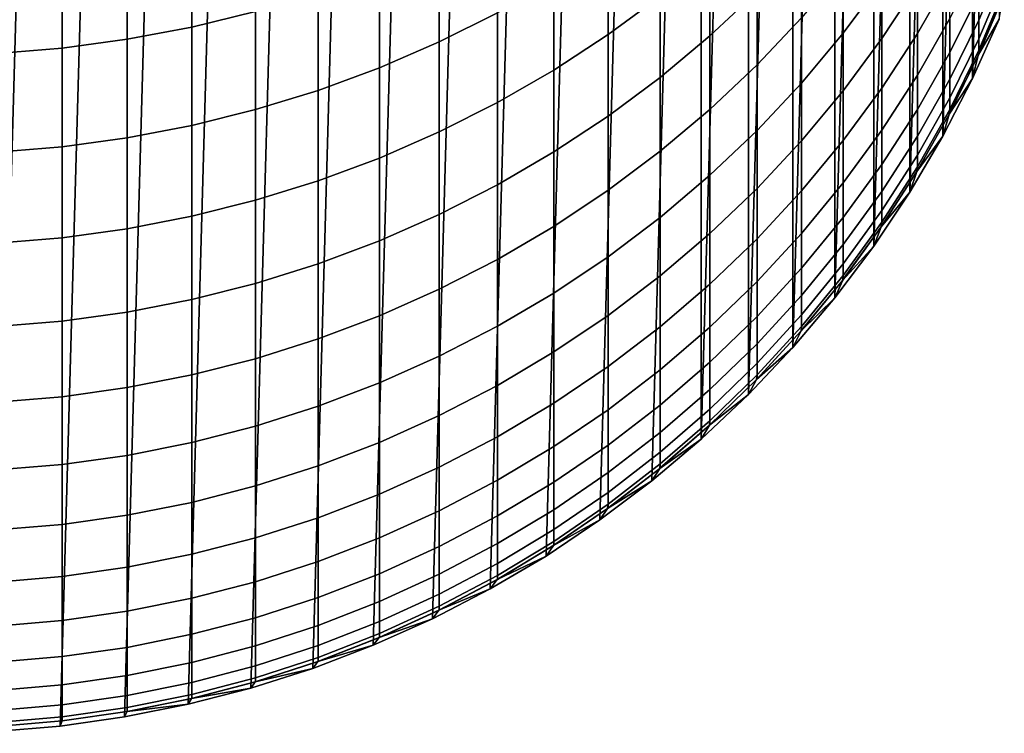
# Model space of a CAD drawing. Header units: metres. Extents: x -28 to 70, y -212 to 28.
# Tile 8 of 239: x 0.92 to 11.14, y -212 to -204.6. Entities that reach past the tile are written whole.
import ezdxf

# ---------------------------------------------------------------- set-up
doc = ezdxf.new("R2010")
doc.units = ezdxf.units.M
doc.layers.add('solid_10_261_102_XXX', color=7, linetype='CONTINUOUS')

msp = doc.modelspace()

# ---------------------------------------------------------------- linework, layer by layer
at = {"layer": 'solid_10_261_102_XXX'}
for points in [[(1.343642, -188.075455, 254.300003), (0.672781, -211.981125, 254.300003), (0, -212, 254.300003), (0.672781, -188.018875, 254.300003)], [(2.009954, -188.169525, 254.300003), (1.343642, -211.924545, 254.300003), (0.672781, -211.981125, 254.300003), (1.343642, -188.075455, 254.300003)], [(2.67028, -188.300873, 254.300003), (2.009954, -211.830475, 254.300003), (1.343642, -211.924545, 254.300003), (2.009954, -188.169525, 254.300003)], [(3.321981, -188.468979, 254.300003), (2.67028, -211.699127, 254.300003), (2.009954, -211.830475, 254.300003), (2.67028, -188.300873, 254.300003)], [(3.963356, -188.673401, 254.300003), (3.321981, -211.531021, 254.300003), (2.67028, -211.699127, 254.300003), (3.321981, -188.468979, 254.300003)], [(4.592202, -188.913437, 254.300003), (3.963356, -211.326599, 254.300003), (3.321981, -211.531021, 254.300003), (3.963356, -188.673401, 254.300003)], [(5.206594, -189.18837, 254.300003), (4.592202, -211.086563, 254.300003), (3.963356, -211.326599, 254.300003), (4.592202, -188.913437, 254.300003)], [(5.804667, -189.497345, 254.300003), (5.206594, -210.81163, 254.300003), (4.592202, -211.086563, 254.300003), (5.206594, -189.18837, 254.300003)], [(6.38436, -189.839294, 254.300003), (5.804667, -210.502655, 254.300003), (5.206594, -210.81163, 254.300003), (5.804667, -189.497345, 254.300003)], [(6.944153, -190.213348, 254.300003), (6.38436, -210.160706, 254.300003), (5.804667, -210.502655, 254.300003), (6.38436, -189.839294, 254.300003)], [(7.481825, -190.617981, 254.300003), (6.944153, -209.786652, 254.300003), (6.38436, -210.160706, 254.300003), (6.944153, -190.213348, 254.300003)], [(7.996207, -191.052338, 254.300003), (7.481825, -209.382019, 254.300003), (6.944153, -209.786652, 254.300003), (7.481825, -190.617981, 254.300003)], [(7.996207, -191.052338, 254.300003), (7.996207, -208.947662, 254.300003), (7.481825, -209.382019, 254.300003)], [(7.996207, -191.052338, 254.300003), (8.485281, -191.514725, 254.300003), (7.996207, -208.947662, 254.300003)], [(8.485281, -191.514725, 254.300003), (8.485281, -208.485275, 254.300003), (7.996207, -208.947662, 254.300003)], [(8.485281, -191.514725, 254.300003), (8.947662, -192.003799, 254.300003), (8.485281, -208.485275, 254.300003)], [(8.947662, -192.003799, 254.300003), (8.947662, -207.996201, 254.300003), (8.485281, -208.485275, 254.300003)], [(8.947662, -192.003799, 254.300003), (9.382021, -192.518173, 254.300003), (8.947662, -207.996201, 254.300003)], [(9.382021, -192.518173, 254.300003), (9.382021, -207.481827, 254.300003), (8.947662, -207.996201, 254.300003)], [(9.382021, -192.518173, 254.300003), (9.786657, -193.055847, 254.300003), (9.382021, -207.481827, 254.300003)], [(9.786657, -193.055847, 254.300003), (9.786657, -206.944153, 254.300003), (9.382021, -207.481827, 254.300003)], [(9.786657, -193.055847, 254.300003), (10.160706, -193.615646, 254.300003), (9.786657, -206.944153, 254.300003)], [(10.160706, -193.615646, 254.300003), (10.160706, -206.384354, 254.300003), (9.786657, -206.944153, 254.300003)], [(10.160706, -193.615646, 254.300003), (10.502658, -194.195328, 254.300003), (10.160706, -206.384354, 254.300003)], [(10.502658, -194.195328, 254.300003), (10.502658, -205.804672, 254.300003), (10.160706, -206.384354, 254.300003)], [(10.502658, -194.195328, 254.300003), (10.811626, -194.793411, 254.300003), (10.502658, -205.804672, 254.300003)], [(10.811626, -194.793411, 254.300003), (10.811626, -205.206589, 254.300003), (10.502658, -205.804672, 254.300003)], [(10.811626, -194.793411, 254.300003), (11.086555, -195.407791, 254.300003), (10.811626, -205.206589, 254.300003)], [(11.086555, -195.407791, 254.300003), (11.086555, -204.592209, 254.300003), (10.811626, -205.206589, 254.300003)], [(2.708631, -203.573212, 355.963562), (2.708631, -204.672592, 353.118927), (3.369324, -204.509628, 353.058502), (3.369324, -203.411957, 355.898682)], [(7.029555, -203.823822, 349.609344), (7.029555, -204.749542, 346.760254), (7.57031, -204.350754, 346.636658), (7.57031, -203.428558, 349.474915)], [(5.27688, -203.812653, 352.800018), (5.27688, -204.825531, 349.950012), (5.880963, -204.523453, 349.84729), (5.880963, -203.513489, 352.689056)], [(8.086323, -203.923096, 346.50415), (8.086323, -204.763977, 343.653503), (8.575907, -204.305161, 343.524933), (8.575907, -203.467972, 346.363098)], [(9.469481, -204.062668, 340.413544), (9.469481, -204.737137, 337.561371), (9.870549, -204.197235, 337.441437), (9.870549, -203.526245, 340.278931)], [(2.039085, -203.699173, 356.014221), (2.039085, -204.799896, 353.166138), (2.708631, -204.672592, 353.118927), (2.708631, -203.573212, 355.963562)], [(9.870549, -204.197235, 337.441437), (9.870549, -204.790466, 334.5867), (10.239358, -204.225876, 334.477386), (10.239358, -203.635849, 337.316772)], [(10.239358, -204.225876, 334.477386), (10.239358, -204.738129, 331.622955), (10.574701, -204.150894, 331.525818), (10.574701, -203.641525, 334.364258)], [(1.362875, -203.789429, 356.050537), (1.362875, -204.891098, 353.199951), (2.039085, -204.799896, 353.166138), (2.039085, -203.699173, 356.014221)], [(10.875484, -204.326431, 325.745636), (10.875484, -204.600143, 322.891693), (11.14072, -203.972672, 322.840179), (11.14072, -203.700607, 325.676971)], [(0.682211, -203.843674, 356.072357), (0.682211, -204.945938, 353.220306), (1.362875, -204.891098, 353.199951), (1.362875, -203.789429, 356.050537)], [(4.65555, -204.078964, 352.898773), (4.65555, -205.094437, 350.041473), (5.27688, -204.825531, 349.950012), (5.27688, -203.812653, 352.800018)], [(6.465825, -204.189194, 349.733612), (6.465825, -205.118179, 346.874481), (7.029555, -204.749542, 346.760254), (7.029555, -203.823822, 349.609344)], [(8.575907, -204.305161, 343.524933), (8.575907, -205.064514, 340.664948), (9.037462, -204.575989, 340.542358), (9.037462, -203.82016, 343.389038)], [(7.57031, -204.350754, 346.636658), (7.57031, -205.195084, 343.774292), (8.086323, -204.763977, 343.653503), (8.086323, -203.923096, 346.50415)], [(9.037462, -204.575989, 340.542358), (9.037462, -205.253769, 337.676086), (9.469481, -204.737137, 337.561371), (9.469481, -204.062668, 340.413544)], [(10.574701, -204.582565, 328.67453), (10.574701, -204.936172, 325.812531), (10.875484, -204.326431, 325.745636), (10.875484, -203.974884, 328.591003)], [(10.875484, -204.600143, 322.891693), (10.875484, -204.795807, 320.031372), (11.14072, -204.16716, 319.996979), (11.14072, -203.972672, 322.840179)], [(4.019004, -204.311539, 352.985016), (4.019004, -205.3293, 350.121338), (4.65555, -205.094437, 350.041473), (4.65555, -204.078964, 352.898773)], [(10.239358, -204.738129, 331.622955), (10.239358, -205.172226, 328.755585), (10.574701, -204.582565, 328.67453), (10.574701, -204.150894, 331.525818)], [(5.880963, -204.523453, 349.84729), (5.880963, -205.455429, 346.978973), (6.465825, -205.118179, 346.874481), (6.465825, -204.189194, 349.733612)], [(9.469481, -204.737137, 337.561371), (9.469481, -205.333435, 334.691803), (9.870549, -204.790466, 334.5867), (9.870549, -204.197235, 337.441437)], [(9.870549, -204.790466, 334.5867), (9.870549, -205.305481, 331.716797), (10.239358, -204.738129, 331.622955), (10.239358, -204.225876, 334.477386)], [(10.875484, -204.795807, 320.031372), (10.875484, -204.913254, 317.166748), (11.14072, -204.283905, 317.149567), (11.14072, -204.16716, 319.996979)], [(3.369324, -204.509628, 353.058502), (3.369324, -205.529327, 350.189362), (4.019004, -205.3293, 350.121338), (4.019004, -204.311539, 352.985016)], [(7.029555, -204.749542, 346.760254), (7.029555, -205.597107, 343.886932), (7.57031, -205.195084, 343.774292), (7.57031, -204.350754, 346.636658)], [(8.086323, -204.763977, 343.653503), (8.086323, -205.526672, 340.780914), (8.575907, -205.064514, 340.664948), (8.575907, -204.305161, 343.524933)], [(10.574701, -204.936172, 325.812531), (10.574701, -205.211487, 322.941925), (10.875484, -204.600143, 322.891693), (10.875484, -204.326431, 325.745636)], [(10.870113, -204.964188, 304.299988), (11.135792, -204.33551, 304.299988), (10.875484, -204.952408, 314.299988), (10.870102, -204.964203, 314.299988)], [(11.086555, -204.592209, 304.299988), (11.135792, -204.33551, 304.299988), (10.870113, -204.964188, 304.299988)], [(10.875484, -204.913254, 317.166748), (10.875484, -204.952408, 314.299988), (11.135776, -204.335556, 314.299988), (11.14072, -204.283905, 317.149567)], [(11.135792, -204.33551, 304.299988), (11.135776, -204.335556, 314.299988), (10.875484, -204.952408, 314.299988)], [(2.708631, -204.672592, 353.118927), (2.708631, -205.693878, 350.245331), (3.369324, -205.529327, 350.189362), (3.369324, -204.509628, 353.058502)], [(5.27688, -204.825531, 349.950012), (5.27688, -205.760193, 347.073425), (5.880963, -205.455429, 346.978973), (5.880963, -204.523453, 349.84729)], [(2.039085, -204.799896, 353.166138), (2.039085, -205.822403, 350.289032), (2.708631, -205.693878, 350.245331), (2.708631, -204.672592, 353.118927)], [(8.575907, -205.064514, 340.664948), (8.575907, -205.745468, 337.785309), (9.037462, -205.253769, 337.676086), (9.037462, -204.575989, 340.542358)], [(10.239358, -205.172226, 328.755585), (10.239358, -205.527832, 325.877441), (10.574701, -204.936172, 325.812531), (10.574701, -204.582565, 328.67453)], [(10.574701, -205.211487, 322.941925), (10.574701, -205.408279, 320.06488), (10.875484, -204.795807, 320.031372), (10.875484, -204.600143, 322.891693)], [(11.086555, -204.592209, 304.299988), (10.811626, -205.206589, 304.299988), (10.811626, -205.206589, 254.300003), (11.086555, -204.592209, 254.300003)], [(10.811626, -205.206589, 304.299988), (11.086555, -204.592209, 304.299988), (10.870113, -204.964188, 304.299988)], [(6.465825, -205.118179, 346.874481), (6.465825, -205.968719, 343.991028), (7.029555, -205.597107, 343.886932), (7.029555, -204.749542, 346.760254)], [(7.57031, -205.195084, 343.774292), (7.57031, -205.960922, 340.889893), (8.086323, -205.526672, 340.780914), (8.086323, -204.763977, 343.653503)], [(9.037462, -205.253769, 337.676086), (9.037462, -205.853012, 334.792389), (9.469481, -205.333435, 334.691803), (9.469481, -204.737137, 337.561371)], [(9.870549, -205.305481, 331.716797), (9.870549, -205.741928, 328.833893), (10.239358, -205.172226, 328.755585), (10.239358, -204.738129, 331.622955)], [(1.362875, -204.891098, 353.199951), (1.362875, -205.914505, 350.320374), (2.039085, -205.822403, 350.289032), (2.039085, -204.799896, 353.166138)], [(4.65555, -205.094437, 350.041473), (4.65555, -206.031494, 347.157501), (5.27688, -205.760193, 347.073425), (5.27688, -204.825531, 349.950012)], [(9.469481, -205.333435, 334.691803), (9.469481, -205.851135, 331.807037), (9.870549, -205.305481, 331.716797), (9.870549, -204.790466, 334.5867)], [(10.574701, -205.408279, 320.06488), (10.574701, -205.526413, 317.183502), (10.875484, -204.913254, 317.166748), (10.875484, -204.795807, 320.031372)], [(0.682211, -204.945938, 353.220306), (0.682211, -205.969879, 350.339203), (1.362875, -205.914505, 350.320374), (1.362875, -204.891098, 353.199951)], [(10.239358, -205.527832, 325.877441), (10.239358, -205.804688, 322.990631), (10.574701, -205.211487, 322.941925), (10.574701, -204.936172, 325.812531)], [(10.568969, -205.576691, 304.299988), (10.870113, -204.964188, 304.299988), (10.574701, -205.565811, 314.299988), (10.568974, -205.576675, 314.299988)], [(10.811626, -205.206589, 304.299988), (10.870113, -204.964188, 304.299988), (10.568969, -205.576691, 304.299988)], [(10.574701, -205.526413, 317.183502), (10.574701, -205.565811, 314.299988), (10.870102, -204.964203, 314.299988), (10.875484, -204.913254, 317.166748)], [(10.870113, -204.964188, 304.299988), (10.870102, -204.964203, 314.299988), (10.574701, -205.565811, 314.299988)], [(10.870102, -204.964203, 314.299988), (10.875484, -204.952408, 314.299988), (10.875484, -204.913254, 317.166748)], [(8.086323, -205.526672, 340.780914), (8.086323, -206.210617, 337.888611), (8.575907, -205.745468, 337.785309), (8.575907, -205.064514, 340.664948)], [(4.019004, -205.3293, 350.121338), (4.019004, -206.268448, 347.230927), (4.65555, -206.031494, 347.157501), (4.65555, -205.094437, 350.041473)], [(5.880963, -205.455429, 346.978973), (5.880963, -206.308701, 344.086304), (6.465825, -205.968719, 343.991028), (6.465825, -205.118179, 346.874481)], [(9.870549, -205.741928, 328.833893), (9.870549, -206.099472, 325.940155), (10.239358, -205.527832, 325.877441), (10.239358, -205.172226, 328.755585)], [(7.029555, -205.597107, 343.886932), (7.029555, -206.365875, 340.991516), (7.57031, -205.960922, 340.889893), (7.57031, -205.195084, 343.774292)], [(8.575907, -205.745468, 337.785309), (8.575907, -206.347504, 334.888123), (9.037462, -205.853012, 334.792389), (9.037462, -205.253769, 337.676086)], [(10.239358, -205.804688, 322.990631), (10.239358, -206.002594, 320.097382), (10.574701, -205.408279, 320.06488), (10.574701, -205.211487, 322.941925)], [(10.811626, -205.206589, 304.299988), (10.502658, -205.804672, 304.299988), (10.502658, -205.804672, 254.300003), (10.811626, -205.206589, 254.300003)], [(10.502658, -205.804672, 304.299988), (10.811626, -205.206589, 304.299988), (10.568969, -205.576691, 304.299988)], [(3.369324, -205.529327, 350.189362), (3.369324, -206.470261, 347.293457), (4.019004, -206.268448, 347.230927), (4.019004, -205.3293, 350.121338)], [(9.037462, -205.853012, 334.792389), (9.037462, -206.37326, 331.893402), (9.469481, -205.851135, 331.807037), (9.469481, -205.333435, 334.691803)], [(9.469481, -205.851135, 331.807037), (9.469481, -206.289841, 328.90921), (9.870549, -205.741928, 328.833893), (9.870549, -205.305481, 331.716797)], [(5.27688, -205.760193, 347.073425), (5.27688, -206.615936, 344.172394), (5.880963, -206.308701, 344.086304), (5.880963, -205.455429, 346.978973)], [(10.239358, -206.002594, 320.097382), (10.239358, -206.121399, 317.199768), (10.574701, -205.526413, 317.183502), (10.574701, -205.408279, 320.06488)], [(2.708631, -205.693878, 350.245331), (2.708631, -206.636276, 347.34491), (3.369324, -206.470261, 347.293457), (3.369324, -205.529327, 350.189362)], [(7.57031, -205.960922, 340.889893), (7.57031, -206.64769, 337.985687), (8.086323, -206.210617, 337.888611), (8.086323, -205.526672, 340.780914)], [(9.870549, -206.099472, 325.940155), (9.870549, -206.377823, 323.03772), (10.239358, -205.804688, 322.990631), (10.239358, -205.527832, 325.877441)], [(10.233386, -206.170914, 304.299988), (10.568969, -205.576691, 304.299988), (10.239358, -206.161011, 314.299988), (10.233371, -206.170944, 314.299988)], [(10.502658, -205.804672, 304.299988), (10.568969, -205.576691, 304.299988), (10.233386, -206.170914, 304.299988)], [(10.239358, -206.121399, 317.199768), (10.239358, -206.161011, 314.299988), (10.568974, -205.576675, 314.299988), (10.574701, -205.526413, 317.183502)], [(10.568969, -205.576691, 304.299988), (10.568974, -205.576675, 314.299988), (10.239358, -206.161011, 314.299988)], [(10.568974, -205.576675, 314.299988), (10.574701, -205.565811, 314.299988), (10.574701, -205.526413, 317.183502)], [(2.039085, -205.822403, 350.289032), (2.039085, -206.765961, 347.385101), (2.708631, -206.636276, 347.34491), (2.708631, -205.693878, 350.245331)], [(6.465825, -205.968719, 343.991028), (6.465825, -206.740189, 341.085449), (7.029555, -206.365875, 340.991516), (7.029555, -205.597107, 343.886932)], [(4.65555, -206.031494, 347.157501), (4.65555, -206.889435, 344.249023), (5.27688, -206.615936, 344.172394), (5.27688, -205.760193, 347.073425)], [(8.086323, -206.210617, 337.888611), (8.086323, -206.815308, 334.978699), (8.575907, -206.347504, 334.888123), (8.575907, -205.745468, 337.785309)], [(9.469481, -206.289841, 328.90921), (9.469481, -206.649216, 326.000458), (9.870549, -206.099472, 325.940155), (9.870549, -205.741928, 328.833893)], [(1.362875, -205.914505, 350.320374), (1.362875, -206.858887, 347.41391), (2.039085, -206.765961, 347.385101), (2.039085, -205.822403, 350.289032)], [(8.575907, -206.347504, 334.888123), (8.575907, -206.870193, 331.975586), (9.037462, -206.37326, 331.893402), (9.037462, -205.853012, 334.792389)], [(9.037462, -206.37326, 331.893402), (9.037462, -206.814133, 328.981262), (9.469481, -206.289841, 328.90921), (9.469481, -205.851135, 331.807037)], [(9.870549, -206.377823, 323.03772), (9.870549, -206.576813, 320.128784), (10.239358, -206.002594, 320.097382), (10.239358, -205.804688, 322.990631)], [(10.502658, -205.804672, 304.299988), (10.160706, -206.384354, 304.299988), (10.160706, -206.384354, 254.300003), (10.502658, -205.804672, 254.300003)], [(10.160706, -206.384354, 304.299988), (10.502658, -205.804672, 304.299988), (10.233386, -206.170914, 304.299988)], [(0.682211, -205.969879, 350.339203), (0.682211, -206.914749, 347.431213), (1.362875, -206.858887, 347.41391), (1.362875, -205.914505, 350.320374)], [(5.880963, -206.308701, 344.086304), (5.880963, -207.082642, 341.171387), (6.465825, -206.740189, 341.085449), (6.465825, -205.968719, 343.991028)], [(7.029555, -206.365875, 340.991516), (7.029555, -207.055252, 338.076202), (7.57031, -206.64769, 337.985687), (7.57031, -205.960922, 340.889893)], [(9.870549, -206.576813, 320.128784), (9.870549, -206.696259, 317.215485), (10.239358, -206.121399, 317.199768), (10.239358, -206.002594, 320.097382)], [(4.019004, -206.268448, 347.230927), (4.019004, -207.128296, 344.315948), (4.65555, -206.889435, 344.249023), (4.65555, -206.031494, 347.157501)], [(9.469481, -206.649216, 326.000458), (9.469481, -206.929031, 323.083008), (9.870549, -206.377823, 323.03772), (9.870549, -206.099472, 325.940155)], [(9.864388, -206.745102, 304.299988), (10.233386, -206.170914, 304.299988), (9.870549, -206.736084, 314.299988), (9.864389, -206.745102, 314.299988)], [(10.160706, -206.384354, 304.299988), (10.233386, -206.170914, 304.299988), (9.864388, -206.745102, 304.299988)], [(9.870549, -206.696259, 317.215485), (9.870549, -206.736084, 314.299988), (10.233371, -206.170944, 314.299988), (10.239358, -206.121399, 317.199768)], [(10.233386, -206.170914, 304.299988), (10.233371, -206.170944, 314.299988), (9.870549, -206.736084, 314.299988)], [(10.233371, -206.170944, 314.299988), (10.239358, -206.161011, 314.299988), (10.239358, -206.121399, 317.199768)], [(3.369324, -206.470261, 347.293457), (3.369324, -207.331741, 344.372955), (4.019004, -207.128296, 344.315948), (4.019004, -206.268448, 347.230927)], [(5.27688, -206.615936, 344.172394), (5.27688, -207.39212, 341.249054), (5.880963, -207.082642, 341.171387), (5.880963, -206.308701, 344.086304)], [(7.57031, -206.64769, 337.985687), (7.57031, -207.254868, 335.063782), (8.086323, -206.815308, 334.978699), (8.086323, -206.210617, 337.888611)], [(9.037462, -206.814133, 328.981262), (9.037462, -207.175293, 326.058167), (9.469481, -206.649216, 326.000458), (9.469481, -206.289841, 328.90921)], [(6.465825, -206.740189, 341.085449), (6.465825, -207.431992, 338.159882), (7.029555, -207.055252, 338.076202), (7.029555, -206.365875, 340.991516)], [(8.086323, -206.815308, 334.978699), (8.086323, -207.340286, 332.053345), (8.575907, -206.870193, 331.975586), (8.575907, -206.347504, 334.888123)], [(8.575907, -206.870193, 331.975586), (8.575907, -207.313126, 329.049835), (9.037462, -206.814133, 328.981262), (9.037462, -206.37326, 331.893402)], [(9.469481, -206.929031, 323.083008), (9.469481, -207.129028, 320.158966), (9.870549, -206.576813, 320.128784), (9.870549, -206.377823, 323.03772)], [(10.160706, -206.384354, 304.299988), (9.786657, -206.944153, 304.299988), (9.786657, -206.944153, 254.300003), (10.160706, -206.384354, 254.300003)], [(9.786657, -206.944153, 304.299988), (10.160706, -206.384354, 304.299988), (9.864388, -206.745102, 304.299988)], [(2.708631, -206.636276, 347.34491), (2.708631, -207.4991, 344.41983), (3.369324, -207.331741, 344.372955), (3.369324, -206.470261, 347.293457)], [(4.65555, -206.889435, 344.249023), (4.65555, -207.667603, 341.318176), (5.27688, -207.39212, 341.249054), (5.27688, -206.615936, 344.172394)], [(9.469481, -207.129028, 320.158966), (9.469481, -207.2491, 317.230591), (9.870549, -206.696259, 317.215485), (9.870549, -206.576813, 320.128784)], [(2.039085, -206.765961, 347.385101), (2.039085, -207.629837, 344.456451), (2.708631, -207.4991, 344.41983), (2.708631, -206.636276, 347.34491)], [(7.029555, -207.055252, 338.076202), (7.029555, -207.664749, 335.143127), (7.57031, -207.254868, 335.063782), (7.57031, -206.64769, 337.985687)], [(9.037462, -207.175293, 326.058167), (9.037462, -207.456482, 323.126312), (9.469481, -206.929031, 323.083008), (9.469481, -206.649216, 326.000458)], [(9.469481, -207.2491, 317.230591), (9.469481, -207.289139, 314.299988), (9.864389, -206.745102, 314.299988), (9.870549, -206.696259, 317.215485)], [(9.864389, -206.745102, 314.299988), (9.870549, -206.736084, 314.299988), (9.870549, -206.696259, 317.215485)], [(1.362875, -206.858887, 347.41391), (1.362875, -207.723511, 344.482727), (2.039085, -207.629837, 344.456451), (2.039085, -206.765961, 347.385101)], [(5.880963, -207.082642, 341.171387), (5.880963, -207.776672, 338.23642), (6.465825, -207.431992, 338.159882), (6.465825, -206.740189, 341.085449)], [(7.57031, -207.254868, 335.063782), (7.57031, -207.781998, 332.126404), (8.086323, -207.340286, 332.053345), (8.086323, -206.815308, 334.978699)], [(8.575907, -207.313126, 329.049835), (8.575907, -207.675964, 326.113098), (9.037462, -207.175293, 326.058167), (9.037462, -206.814133, 328.981262)], [(9.46323, -207.297241, 304.299988), (9.864388, -206.745102, 304.299988), (9.469481, -207.289139, 314.299988), (9.463232, -207.297241, 314.299988)], [(9.786657, -206.944153, 304.299988), (9.864388, -206.745102, 304.299988), (9.46323, -207.297241, 304.299988)], [(9.864388, -206.745102, 304.299988), (9.864389, -206.745102, 314.299988), (9.469481, -207.289139, 314.299988)], [(0.682211, -206.914749, 347.431213), (0.682211, -207.779831, 344.498505), (1.362875, -207.723511, 344.482727), (1.362875, -206.858887, 347.41391)], [(4.019004, -207.128296, 344.315948), (4.019004, -207.908203, 341.37854), (4.65555, -207.667603, 341.318176), (4.65555, -206.889435, 344.249023)], [(8.086323, -207.340286, 332.053345), (8.086323, -207.785156, 329.114716), (8.575907, -207.313126, 329.049835), (8.575907, -206.870193, 331.975586)], [(9.037462, -207.456482, 323.126312), (9.037462, -207.657471, 320.187866), (9.469481, -207.129028, 320.158966), (9.469481, -206.929031, 323.083008)], [(9.786657, -206.944153, 304.299988), (9.382021, -207.481827, 304.299988), (9.382021, -207.481827, 254.300003), (9.786657, -206.944153, 254.300003)], [(9.382021, -207.481827, 304.299988), (9.786657, -206.944153, 304.299988), (9.46323, -207.297241, 304.299988)], [(3.369324, -207.331741, 344.372955), (3.369324, -208.113129, 341.429993), (4.019004, -207.908203, 341.37854), (4.019004, -207.128296, 344.315948)], [(5.27688, -207.39212, 341.249054), (5.27688, -208.08815, 338.305603), (5.880963, -207.776672, 338.23642), (5.880963, -207.082642, 341.171387)], [(6.465825, -207.431992, 338.159882), (6.465825, -208.04364, 335.216492), (7.029555, -207.664749, 335.143127), (7.029555, -207.055252, 338.076202)], [(9.037462, -207.657471, 320.187866), (9.037462, -207.778137, 317.245026), (9.469481, -207.2491, 317.230591), (9.469481, -207.129028, 320.158966)], [(8.575907, -207.675964, 326.113098), (8.575907, -207.958466, 323.167542), (9.037462, -207.456482, 323.126312), (9.037462, -207.175293, 326.058167)], [(2.708631, -207.4991, 344.41983), (2.708631, -208.281708, 341.47229), (3.369324, -208.113129, 341.429993), (3.369324, -207.331741, 344.372955)], [(7.029555, -207.664749, 335.143127), (7.029555, -208.193909, 332.194519), (7.57031, -207.781998, 332.126404), (7.57031, -207.254868, 335.063782)], [(8.086323, -207.785156, 329.114716), (8.086323, -208.149612, 326.16507), (8.575907, -207.675964, 326.113098), (8.575907, -207.313126, 329.049835)], [(9.031203, -207.825592, 304.299988), (9.46323, -207.297241, 304.299988), (9.037462, -207.818359, 314.299988), (9.031207, -207.825592, 314.299988)], [(9.382021, -207.481827, 304.299988), (9.46323, -207.297241, 304.299988), (9.031203, -207.825592, 304.299988)], [(9.037462, -207.778137, 317.245026), (9.037462, -207.818359, 314.299988), (9.463232, -207.297241, 314.299988), (9.469481, -207.2491, 317.230591)], [(9.46323, -207.297241, 304.299988), (9.463232, -207.297241, 314.299988), (9.037462, -207.818359, 314.299988)], [(9.463232, -207.297241, 314.299988), (9.469481, -207.289139, 314.299988), (9.469481, -207.2491, 317.230591)], [(4.65555, -207.667603, 341.318176), (4.65555, -208.365433, 338.367188), (5.27688, -208.08815, 338.305603), (5.27688, -207.39212, 341.249054)], [(5.880963, -207.776672, 338.23642), (5.880963, -208.390274, 335.2836), (6.465825, -208.04364, 335.216492), (6.465825, -207.431992, 338.159882)], [(7.57031, -207.781998, 332.126404), (7.57031, -208.228714, 329.17569), (8.086323, -207.785156, 329.114716), (8.086323, -207.340286, 332.053345)], [(2.039085, -207.629837, 344.456451), (2.039085, -208.413391, 341.505341), (2.708631, -208.281708, 341.47229), (2.708631, -207.4991, 344.41983)], [(8.575907, -207.958466, 323.167542), (8.575907, -208.1604, 320.215393), (9.037462, -207.657471, 320.187866), (9.037462, -207.456482, 323.126312)], [(9.382021, -207.481827, 304.299988), (8.947662, -207.996201, 304.299988), (8.947662, -207.996201, 254.300003), (9.382021, -207.481827, 254.300003)], [(8.947662, -207.996201, 304.299988), (9.382021, -207.481827, 304.299988), (9.031203, -207.825592, 304.299988)], [(1.362875, -207.723511, 344.482727), (1.362875, -208.507751, 341.528992), (2.039085, -208.413391, 341.505341), (2.039085, -207.629837, 344.456451)], [(0.682211, -207.779831, 344.498505), (0.682211, -208.564468, 341.543243), (1.362875, -208.507751, 341.528992), (1.362875, -207.723511, 344.482727)], [(4.019004, -207.908203, 341.37854), (4.019004, -208.60759, 338.420959), (4.65555, -208.365433, 338.367188), (4.65555, -207.667603, 341.318176)], [(6.465825, -208.04364, 335.216492), (6.465825, -208.574661, 332.257477), (7.029555, -208.193909, 332.194519), (7.029555, -207.664749, 335.143127)], [(8.086323, -208.149612, 326.16507), (8.086323, -208.43335, 323.206573), (8.575907, -207.958466, 323.167542), (8.575907, -207.675964, 326.113098)], [(8.575907, -208.1604, 320.215393), (8.575907, -208.281616, 317.258789), (9.037462, -207.778137, 317.245026), (9.037462, -207.657471, 320.187866)], [(5.27688, -208.08815, 338.305603), (5.27688, -208.703537, 335.344238), (5.880963, -208.390274, 335.2836), (5.880963, -207.776672, 338.23642)], [(7.029555, -208.193909, 332.194519), (7.029555, -208.642319, 329.232544), (7.57031, -208.228714, 329.17569), (7.57031, -207.781998, 332.126404)], [(7.57031, -208.228714, 329.17569), (7.57031, -208.59465, 326.213898), (8.086323, -208.149612, 326.16507), (8.086323, -207.785156, 329.114716)], [(8.569717, -208.328415, 304.299988), (9.031203, -207.825592, 304.299988), (8.575907, -208.322037, 314.299988), (8.569725, -208.3284, 314.299988)], [(8.947662, -207.996201, 304.299988), (9.031203, -207.825592, 304.299988), (8.569717, -208.328415, 304.299988)], [(8.575907, -208.281616, 317.258789), (8.575907, -208.322037, 314.299988), (9.031207, -207.825592, 314.299988), (9.037462, -207.778137, 317.245026)], [(9.031203, -207.825592, 304.299988), (9.031207, -207.825592, 314.299988), (8.575907, -208.322037, 314.299988)], [(9.031207, -207.825592, 314.299988), (9.037462, -207.818359, 314.299988), (9.037462, -207.778137, 317.245026)], [(3.369324, -208.113129, 341.429993), (3.369324, -208.813843, 338.466766), (4.019004, -208.60759, 338.420959), (4.019004, -207.908203, 341.37854)], [(5.880963, -208.390274, 335.2836), (5.880963, -208.922989, 332.315094), (6.465825, -208.574661, 332.257477), (6.465825, -208.04364, 335.216492)], [(8.086323, -208.43335, 323.206573), (8.086323, -208.636169, 320.241394), (8.575907, -208.1604, 320.215393), (8.575907, -207.958466, 323.167542)], [(8.947662, -207.996201, 304.299988), (8.485281, -208.485275, 304.299988), (8.485281, -208.485275, 254.300003), (8.947662, -207.996201, 254.300003)], [(8.485281, -208.485275, 304.299988), (8.947662, -207.996201, 304.299988), (8.569717, -208.328415, 304.299988)], [(2.708631, -208.281708, 341.47229), (2.708631, -208.983521, 338.504456), (3.369324, -208.813843, 338.466766), (3.369324, -208.113129, 341.429993)], [(4.65555, -208.365433, 338.367188), (4.65555, -208.982391, 335.398224), (5.27688, -208.703537, 335.344238), (5.27688, -208.08815, 338.305603)], [(7.57031, -208.59465, 326.213898), (7.57031, -208.879562, 323.243225), (8.086323, -208.43335, 323.206573), (8.086323, -208.149612, 326.16507)], [(6.465825, -208.574661, 332.257477), (6.465825, -209.024643, 329.285095), (7.029555, -208.642319, 329.232544), (7.029555, -208.193909, 332.194519)], [(7.029555, -208.642319, 329.232544), (7.029555, -209.009674, 326.25943), (7.57031, -208.59465, 326.213898), (7.57031, -208.228714, 329.17569)], [(8.086323, -208.636169, 320.241394), (8.086323, -208.757919, 317.27182), (8.575907, -208.281616, 317.258789), (8.575907, -208.1604, 320.215393)], [(2.039085, -208.413391, 341.505341), (2.039085, -209.116058, 338.533875), (2.708631, -208.983521, 338.504456), (2.708631, -208.281708, 341.47229)], [(8.080234, -208.804108, 304.299988), (8.569717, -208.328415, 304.299988), (8.086323, -208.798523, 314.299988), (8.08029, -208.804062, 314.299988)], [(8.485281, -208.485275, 304.299988), (8.569717, -208.328415, 304.299988), (8.080234, -208.804108, 304.299988)], [(8.086323, -208.757919, 317.27182), (8.086323, -208.798523, 314.299988), (8.569725, -208.3284, 314.299988), (8.575907, -208.281616, 317.258789)], [(8.569717, -208.328415, 304.299988), (8.569725, -208.3284, 314.299988), (8.086323, -208.798523, 314.299988)], [(8.569725, -208.3284, 314.299988), (8.575907, -208.322037, 314.299988), (8.575907, -208.281616, 317.258789)], [(1.362875, -208.507751, 341.528992), (1.362875, -209.211014, 338.554962), (2.039085, -209.116058, 338.533875), (2.039085, -208.413391, 341.505341)], [(4.019004, -208.60759, 338.420959), (4.019004, -209.225922, 335.445374), (4.65555, -208.982391, 335.398224), (4.65555, -208.365433, 338.367188)], [(5.27688, -208.703537, 335.344238), (5.27688, -209.237793, 332.367157), (5.880963, -208.922989, 332.315094), (5.880963, -208.390274, 335.2836)], [(7.57031, -208.879562, 323.243225), (7.57031, -209.083221, 320.265839), (8.086323, -208.636169, 320.241394), (8.086323, -208.43335, 323.206573)], [(0.682211, -208.564468, 341.543243), (0.682211, -209.268112, 338.567657), (1.362875, -209.211014, 338.554962), (1.362875, -208.507751, 341.528992)], [(8.485281, -208.485275, 304.299988), (7.996207, -208.947662, 304.299988), (7.996207, -208.947662, 254.300003), (8.485281, -208.485275, 254.300003)], [(7.996207, -208.947662, 304.299988), (8.485281, -208.485275, 304.299988), (8.080234, -208.804108, 304.299988)], [(3.369324, -208.813843, 338.466766), (3.369324, -209.43335, 335.485535), (4.019004, -209.225922, 335.445374), (4.019004, -208.60759, 338.420959)], [(5.880963, -208.922989, 332.315094), (5.880963, -209.374435, 329.33316), (6.465825, -209.024643, 329.285095), (6.465825, -208.574661, 332.257477)], [(6.465825, -209.024643, 329.285095), (6.465825, -209.39328, 326.301514), (7.029555, -209.009674, 326.25943), (7.029555, -208.642319, 329.232544)], [(7.029555, -209.009674, 326.25943), (7.029555, -209.29567, 323.277374), (7.57031, -208.879562, 323.243225), (7.57031, -208.59465, 326.213898)], [(7.57031, -209.083221, 320.265839), (7.57031, -209.205475, 317.284027), (8.086323, -208.757919, 317.27182), (8.086323, -208.636169, 320.241394)], [(4.65555, -208.982391, 335.398224), (4.65555, -209.518021, 332.413513), (5.27688, -209.237793, 332.367157), (5.27688, -208.703537, 335.344238)], [(7.57031, -209.205475, 317.284027), (7.57031, -209.246231, 314.299988), (8.08029, -208.804062, 314.299988), (8.086323, -208.757919, 317.27182)], [(8.08029, -208.804062, 314.299988), (8.086323, -208.798523, 314.299988), (8.086323, -208.757919, 317.27182)], [(2.708631, -208.983521, 338.504456), (2.708631, -209.603989, 335.518555), (3.369324, -209.43335, 335.485535), (3.369324, -208.813843, 338.466766)], [(7.564526, -209.250977, 304.299988), (8.080234, -208.804108, 304.299988), (8.08029, -208.804062, 314.299988), (7.57031, -209.246231, 314.299988)], [(7.996207, -208.947662, 304.299988), (8.080234, -208.804108, 304.299988), (7.564526, -209.250977, 304.299988)], [(5.27688, -209.237793, 332.367157), (5.27688, -209.690536, 329.376617), (5.880963, -209.374435, 329.33316), (5.880963, -208.922989, 332.315094)], [(7.029555, -209.29567, 323.277374), (7.029555, -209.500107, 320.288666), (7.57031, -209.083221, 320.265839), (7.57031, -208.879562, 323.243225)], [(7.996207, -208.947662, 304.299988), (7.481825, -209.382019, 304.299988), (7.481825, -209.382019, 254.300003), (7.996207, -208.947662, 254.300003)], [(7.481825, -209.382019, 304.299988), (7.996207, -208.947662, 304.299988), (7.564526, -209.250977, 304.299988)], [(2.039085, -209.116058, 338.533875), (2.039085, -209.737274, 335.544373), (2.708631, -209.603989, 335.518555), (2.708631, -208.983521, 338.504456)], [(4.019004, -209.225922, 335.445374), (4.019004, -209.762756, 332.453979), (4.65555, -209.518021, 332.413513), (4.65555, -208.982391, 335.398224)], [(5.880963, -209.374435, 329.33316), (5.880963, -209.744247, 326.340027), (6.465825, -209.39328, 326.301514), (6.465825, -209.024643, 329.285095)], [(6.465825, -209.39328, 326.301514), (6.465825, -209.680283, 323.30899), (7.029555, -209.29567, 323.277374), (7.029555, -209.009674, 326.25943)], [(1.362875, -209.211014, 338.554962), (1.362875, -209.832794, 335.562836), (2.039085, -209.737274, 335.544373), (2.039085, -209.116058, 338.533875)], [(7.029555, -209.500107, 320.288666), (7.029555, -209.622818, 317.295441), (7.57031, -209.205475, 317.284027), (7.57031, -209.083221, 320.265839)], [(0.682211, -209.268112, 338.567657), (0.682211, -209.890213, 335.573975), (1.362875, -209.832794, 335.562836), (1.362875, -209.211014, 338.554962)], [(3.369324, -209.43335, 335.485535), (3.369324, -209.971191, 332.488464), (4.019004, -209.762756, 332.453979), (4.019004, -209.225922, 335.445374)], [(4.65555, -209.518021, 332.413513), (4.65555, -209.971924, 329.415283), (5.27688, -209.690536, 329.376617), (5.27688, -209.237793, 332.367157)], [(7.023965, -209.667801, 304.299988), (7.564526, -209.250977, 304.299988), (7.029555, -209.663742, 314.299988), (7.024034, -209.667755, 314.299988)], [(7.481825, -209.382019, 304.299988), (7.564526, -209.250977, 304.299988), (7.023965, -209.667801, 304.299988)], [(7.029555, -209.622818, 317.295441), (7.029555, -209.663742, 314.299988), (7.564499, -209.250992, 314.299988), (7.57031, -209.205475, 317.284027)], [(7.564526, -209.250977, 304.299988), (7.564499, -209.250992, 314.299988), (7.029555, -209.663742, 314.299988)], [(7.564499, -209.250992, 314.299988), (7.57031, -209.246231, 314.299988), (7.57031, -209.205475, 317.284027)], [(7.564526, -209.250977, 304.299988), (7.57031, -209.246231, 314.299988), (7.564499, -209.250992, 314.299988)], [(5.27688, -209.690536, 329.376617), (5.27688, -210.061417, 326.374817), (5.880963, -209.744247, 326.340027), (5.880963, -209.374435, 329.33316)], [(6.465825, -209.680283, 323.30899), (6.465825, -209.885437, 320.309723), (7.029555, -209.500107, 320.288666), (7.029555, -209.29567, 323.277374)], [(2.708631, -209.603989, 335.518555), (2.708631, -210.14267, 332.516815), (3.369324, -209.971191, 332.488464), (3.369324, -209.43335, 335.485535)], [(5.880963, -209.744247, 326.340027), (5.880963, -210.032181, 323.337891), (6.465825, -209.680283, 323.30899), (6.465825, -209.39328, 326.301514)], [(7.481825, -209.382019, 304.299988), (6.944153, -209.786652, 304.299988), (6.944153, -209.786652, 254.300003), (7.481825, -209.382019, 254.300003)], [(6.944153, -209.786652, 304.299988), (7.481825, -209.382019, 304.299988), (7.023965, -209.667801, 304.299988)], [(4.019004, -209.762756, 332.453979), (4.019004, -210.217667, 329.449066), (4.65555, -209.971924, 329.415283), (4.65555, -209.518021, 332.413513)], [(6.465825, -209.885437, 320.309723), (6.465825, -210.008591, 317.305969), (7.029555, -209.622818, 317.295441), (7.029555, -209.500107, 320.288666)], [(2.039085, -209.737274, 335.544373), (2.039085, -210.276627, 332.538971), (2.708631, -210.14267, 332.516815), (2.708631, -209.603989, 335.518555)], [(5.880963, -210.032181, 323.337891), (5.880963, -210.237991, 320.32901), (6.465825, -209.885437, 320.309723), (6.465825, -209.680283, 323.30899)], [(6.460742, -210.052917, 304.299988), (7.023965, -209.667801, 304.299988), (7.024034, -209.667755, 314.299988), (6.465825, -210.049652, 314.299988)], [(6.944153, -209.786652, 304.299988), (7.023965, -209.667801, 304.299988), (6.460742, -210.052917, 304.299988)], [(6.465825, -210.008591, 317.305969), (6.465825, -210.049652, 314.299988), (7.024034, -209.667755, 314.299988), (7.029555, -209.622818, 317.295441)], [(7.024034, -209.667755, 314.299988), (7.029555, -209.663742, 314.299988), (7.029555, -209.622818, 317.295441)], [(1.362875, -209.832794, 335.562836), (1.362875, -210.372604, 332.554871), (2.039085, -210.276627, 332.538971), (2.039085, -209.737274, 335.544373)], [(3.369324, -209.971191, 332.488464), (3.369324, -210.426971, 329.477844), (4.019004, -210.217667, 329.449066), (4.019004, -209.762756, 332.453979)], [(4.65555, -209.971924, 329.415283), (4.65555, -210.34375, 326.405792), (5.27688, -210.061417, 326.374817), (5.27688, -209.690536, 329.376617)], [(5.27688, -210.061417, 326.374817), (5.27688, -210.350174, 323.364014), (5.880963, -210.032181, 323.337891), (5.880963, -209.744247, 326.340027)], [(0.682211, -209.890213, 335.573975), (0.682211, -210.430298, 332.564392), (1.362875, -210.372604, 332.554871), (1.362875, -209.832794, 335.562836)], [(5.880963, -210.237991, 320.32901), (5.880963, -210.361542, 317.315643), (6.465825, -210.008591, 317.305969), (6.465825, -209.885437, 320.309723)], [(6.944153, -209.786652, 304.299988), (6.38436, -210.160706, 304.299988), (6.38436, -210.160706, 254.300003), (6.944153, -209.786652, 254.300003)], [(6.38436, -210.160706, 304.299988), (6.944153, -209.786652, 304.299988), (6.460742, -210.052917, 304.299988)], [(2.708631, -210.14267, 332.516815), (2.708631, -210.599167, 329.501495), (3.369324, -210.426971, 329.477844), (3.369324, -209.971191, 332.488464)], [(4.019004, -210.217667, 329.449066), (4.019004, -210.590332, 326.432831), (4.65555, -210.34375, 326.405792), (4.65555, -209.971924, 329.415283)], [(4.65555, -210.34375, 326.405792), (4.65555, -210.633255, 323.387268), (5.27688, -210.350174, 323.364014), (5.27688, -210.061417, 326.374817)], [(5.27688, -210.350174, 323.364014), (5.27688, -210.55658, 320.346436), (5.880963, -210.237991, 320.32901), (5.880963, -210.032181, 323.337891)], [(5.876184, -210.405426, 304.299988), (6.460742, -210.052917, 304.299988), (6.465825, -210.049652, 314.299988), (5.880963, -210.402725, 314.299988)], [(6.38436, -210.160706, 304.299988), (6.460742, -210.052917, 304.299988), (5.876184, -210.405426, 304.299988)], [(5.880963, -210.361542, 317.315643), (5.880963, -210.402725, 314.299988), (6.465825, -210.049652, 314.299988), (6.465825, -210.008591, 317.305969)], [(2.039085, -210.276627, 332.538971), (2.039085, -210.733673, 329.519989), (2.708631, -210.599167, 329.501495), (2.708631, -210.14267, 332.516815)], [(6.38436, -210.160706, 304.299988), (5.804667, -210.502655, 304.299988), (5.804667, -210.502655, 254.300003), (6.38436, -210.160706, 254.300003)], [(5.804667, -210.502655, 304.299988), (6.38436, -210.160706, 304.299988), (5.876184, -210.405426, 304.299988)], [(1.362875, -210.372604, 332.554871), (1.362875, -210.830048, 329.533234), (2.039085, -210.733673, 329.519989), (2.039085, -210.276627, 332.538971)], [(3.369324, -210.426971, 329.477844), (3.369324, -210.800354, 326.455872), (4.019004, -210.590332, 326.432831), (4.019004, -210.217667, 329.449066)], [(5.27688, -210.55658, 320.346436), (5.27688, -210.680496, 317.324341), (5.880963, -210.361542, 317.315643), (5.880963, -210.237991, 320.32901)], [(0.682211, -210.430298, 332.564392), (0.682211, -210.887985, 329.541199), (1.362875, -210.830048, 329.533234), (1.362875, -210.372604, 332.554871)], [(4.019004, -210.590332, 326.432831), (4.019004, -210.880478, 323.407562), (4.65555, -210.633255, 323.387268), (4.65555, -210.34375, 326.405792)], [(4.65555, -210.633255, 323.387268), (4.65555, -210.840195, 320.361938), (5.27688, -210.55658, 320.346436), (5.27688, -210.350174, 323.364014)], [(5.27688, -210.680496, 317.324341), (5.27688, -210.721802, 314.299988), (5.880963, -210.402725, 314.299988), (5.880963, -210.361542, 317.315643)], [(2.708631, -210.599167, 329.501495), (2.708631, -210.973129, 326.474854), (3.369324, -210.800354, 326.455872), (3.369324, -210.426971, 329.477844)], [(5.272664, -210.723877, 304.299988), (5.876184, -210.405426, 304.299988), (5.880963, -210.402725, 314.299988), (5.27688, -210.721802, 314.299988)], [(5.804667, -210.502655, 304.299988), (5.876184, -210.405426, 304.299988), (5.272664, -210.723877, 304.299988)], [(2.039085, -210.733673, 329.519989), (2.039085, -211.108078, 326.489655), (2.708631, -210.973129, 326.474854), (2.708631, -210.599167, 329.501495)], [(3.369324, -210.800354, 326.455872), (3.369324, -211.091049, 323.424866), (4.019004, -210.880478, 323.407562), (4.019004, -210.590332, 326.432831)], [(4.65555, -210.840195, 320.361938), (4.65555, -210.964417, 317.332092), (5.27688, -210.680496, 317.324341), (5.27688, -210.55658, 320.346436)], [(5.804667, -210.502655, 304.299988), (5.206594, -210.81163, 304.299988), (5.206594, -210.81163, 254.300003), (5.804667, -210.502655, 254.300003)], [(5.206594, -210.81163, 304.299988), (5.804667, -210.502655, 304.299988), (5.272664, -210.723877, 304.299988)], [(4.019004, -210.880478, 323.407562), (4.019004, -211.087875, 320.375488), (4.65555, -210.840195, 320.361938), (4.65555, -210.633255, 323.387268)], [(4.65555, -210.964417, 317.332092), (4.65555, -211.005829, 314.299988), (5.27688, -210.721802, 314.299988), (5.27688, -210.680496, 317.324341)], [(1.362875, -210.830048, 329.533234), (1.362875, -211.204788, 326.500244), (2.039085, -211.108078, 326.489655), (2.039085, -210.733673, 329.519989)], [(2.708631, -210.973129, 326.474854), (2.708631, -211.264267, 323.439087), (3.369324, -211.091049, 323.424866), (3.369324, -210.800354, 326.455872)], [(4.651769, -211.007431, 304.299988), (5.272664, -210.723877, 304.299988), (5.27688, -210.721802, 314.299988), (4.65555, -211.005829, 314.299988)], [(5.206594, -210.81163, 304.299988), (5.272664, -210.723877, 304.299988), (4.651769, -211.007431, 304.299988)], [(0.682211, -210.887985, 329.541199), (0.682211, -211.262924, 326.506622), (1.362875, -211.204788, 326.500244), (1.362875, -210.830048, 329.533234)], [(3.369324, -211.091049, 323.424866), (3.369324, -211.298843, 320.387024), (4.019004, -211.087875, 320.375488), (4.019004, -210.880478, 323.407562)], [(4.019004, -211.087875, 320.375488), (4.019004, -211.212387, 317.338867), (4.65555, -210.964417, 317.332092), (4.65555, -210.840195, 320.361938)], [(5.206594, -210.81163, 304.299988), (4.592202, -211.086563, 304.299988), (4.592202, -211.086563, 254.300003), (5.206594, -210.81163, 254.300003)], [(4.592202, -211.086563, 304.299988), (5.206594, -210.81163, 304.299988), (4.651769, -211.007431, 304.299988)], [(2.039085, -211.108078, 326.489655), (2.039085, -211.399582, 323.450195), (2.708631, -211.264267, 323.439087), (2.708631, -210.973129, 326.474854)], [(4.015806, -211.255035, 304.299988), (4.651769, -211.007431, 304.299988), (4.65555, -211.005829, 314.299988), (4.019004, -211.253891, 314.299988)], [(4.592202, -211.086563, 304.299988), (4.651769, -211.007431, 304.299988), (4.015806, -211.255035, 304.299988)], [(4.019004, -211.212387, 317.338867), (4.019004, -211.253891, 314.299988), (4.65555, -211.005829, 314.299988), (4.65555, -210.964417, 317.332092)], [(1.362875, -211.204788, 326.500244), (1.362875, -211.496536, 323.45816), (2.039085, -211.399582, 323.450195), (2.039085, -211.108078, 326.489655)], [(2.708631, -211.264267, 323.439087), (2.708631, -211.472397, 320.396515), (3.369324, -211.298843, 320.387024), (3.369324, -211.091049, 323.424866)], [(3.369324, -211.298843, 320.387024), (3.369324, -211.423584, 317.344635), (4.019004, -211.212387, 317.338867), (4.019004, -211.087875, 320.375488)], [(4.592202, -211.086563, 304.299988), (3.963356, -211.326599, 304.299988), (3.963356, -211.326599, 254.300003), (4.592202, -211.086563, 254.300003)], [(3.963356, -211.326599, 304.299988), (4.592202, -211.086563, 304.299988), (4.015806, -211.255035, 304.299988)], [(0.682211, -211.262924, 326.506622), (0.682211, -211.554825, 323.462952), (1.362875, -211.496536, 323.45816), (1.362875, -211.204788, 326.500244)], [(3.369324, -211.423584, 317.344635), (3.369324, -211.465164, 314.299988), (4.019004, -211.253891, 314.299988), (4.019004, -211.212387, 317.338867)], [(2.039085, -211.399582, 323.450195), (2.039085, -211.607956, 320.403931), (2.708631, -211.472397, 320.396515), (2.708631, -211.264267, 323.439087)], [(2.708631, -211.472397, 320.396515), (2.708631, -211.597321, 317.349396), (3.369324, -211.423584, 317.344635), (3.369324, -211.298843, 320.387024)], [(3.366664, -211.465942, 304.299988), (4.015806, -211.255035, 304.299988), (4.019004, -211.253891, 314.299988), (3.369324, -211.465164, 314.299988)], [(3.963356, -211.326599, 304.299988), (4.015806, -211.255035, 304.299988), (3.366664, -211.465942, 304.299988)], [(1.362875, -211.496536, 323.45816), (1.362875, -211.705093, 320.409241), (2.039085, -211.607956, 320.403931), (2.039085, -211.399582, 323.450195)], [(3.963356, -211.326599, 304.299988), (3.321981, -211.531021, 304.299988), (3.321981, -211.531021, 254.300003), (3.963356, -211.326599, 254.300003)], [(3.321981, -211.531021, 304.299988), (3.963356, -211.326599, 304.299988), (3.366664, -211.465942, 304.299988)], [(0.682211, -211.554825, 323.462952), (0.682211, -211.763489, 320.412445), (1.362875, -211.705093, 320.409241), (1.362875, -211.496536, 323.45816)], [(2.039085, -211.607956, 320.403931), (2.039085, -211.733047, 317.353119), (2.708631, -211.597321, 317.349396), (2.708631, -211.472397, 320.396515)], [(2.706651, -211.639435, 304.299988), (3.366664, -211.465942, 304.299988), (3.369324, -211.465164, 314.299988), (2.708631, -211.638977, 314.299988)], [(3.321981, -211.531021, 304.299988), (3.366664, -211.465942, 304.299988), (2.706651, -211.639435, 304.299988)], [(2.708631, -211.597321, 317.349396), (2.708631, -211.638977, 314.299988), (3.369324, -211.465164, 314.299988), (3.369324, -211.423584, 317.344635)], [(1.362875, -211.705093, 320.409241), (1.362875, -211.830292, 317.355774), (2.039085, -211.733047, 317.353119), (2.039085, -211.607956, 320.403931)], [(2.039085, -211.733047, 317.353119), (2.039085, -211.77475, 314.299988), (2.708631, -211.638977, 314.299988), (2.708631, -211.597321, 317.349396)], [(3.321981, -211.531021, 304.299988), (2.67028, -211.699127, 304.299988), (2.67028, -211.699127, 254.300003), (3.321981, -211.531021, 254.300003)], [(2.67028, -211.699127, 304.299988), (3.321981, -211.531021, 304.299988), (2.706651, -211.639435, 304.299988)], [(0.682211, -211.763489, 320.412445), (0.682211, -211.888748, 317.357361), (1.362875, -211.830292, 317.355774), (1.362875, -211.705093, 320.409241)], [(2.67028, -211.699127, 304.299988), (2.009954, -211.830475, 304.299988), (2.009954, -211.830475, 254.300003), (2.67028, -211.699127, 254.300003)], [(2.009954, -211.830475, 304.299988), (2.67028, -211.699127, 304.299988), (2.03767, -211.774994, 304.299988)], [(2.03767, -211.774994, 304.299988), (2.706651, -211.639435, 304.299988), (2.708631, -211.638977, 314.299988), (2.039085, -211.77475, 314.299988)], [(2.67028, -211.699127, 304.299988), (2.706651, -211.639435, 304.299988), (2.03767, -211.774994, 304.299988)], [(1.343642, -211.924545, 304.299988), (2.009954, -211.830475, 304.299988), (2.03767, -211.774994, 304.299988), (1.362229, -211.872101, 304.299988)], [(1.362229, -211.872101, 304.299988), (2.03767, -211.774994, 304.299988), (2.039085, -211.77475, 314.299988), (1.362875, -211.872025, 314.299988)], [(1.362875, -211.830292, 317.355774), (1.362875, -211.872025, 314.299988), (2.039085, -211.77475, 314.299988), (2.039085, -211.733047, 317.353119)], [(0.672781, -211.981125, 304.299988), (1.343642, -211.924545, 304.299988), (1.362229, -211.872101, 304.299988), (0.682169, -211.930511, 304.299988)], [(1.343642, -211.924545, 304.299988), (0.672781, -211.981125, 304.299988), (0.672781, -211.981125, 254.300003), (1.343642, -211.924545, 254.300003)], [(0.682169, -211.930511, 304.299988), (1.362229, -211.872101, 304.299988), (1.362875, -211.872025, 314.299988), (0.682211, -211.930511, 314.299988)], [(0.682211, -211.888748, 317.357361), (0.682211, -211.930511, 314.299988), (1.362875, -211.872025, 314.299988), (1.362875, -211.830292, 317.355774)], [(2.009954, -211.830475, 304.299988), (1.343642, -211.924545, 304.299988), (1.343642, -211.924545, 254.300003), (2.009954, -211.830475, 254.300003)]]:
    msp.add_3dface(points, dxfattribs=at)

doc.saveas('drawing.dxf')
